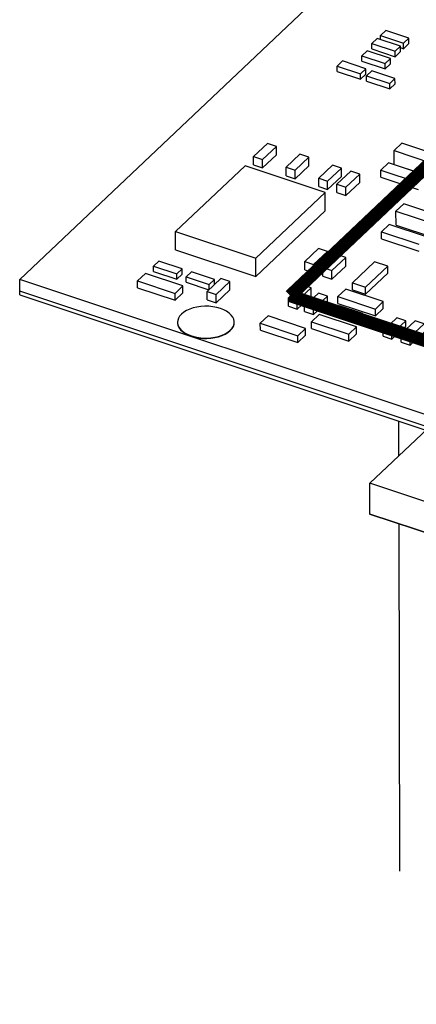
# Model space of a CAD drawing. Extents: x 0 to 1189, y 0 to 841.
# Tile 230 of 256: x 565 to 572, y 547 to 565. Entities that reach past the tile are written whole.
import ezdxf

# ---------------------------------------------------------------- set-up
doc = ezdxf.new("R2010")
doc.units = 0
doc.header["$LTSCALE"] = 65.395
doc.linetypes.add('DASHED', pattern=[0.2, 0.1, -0.1])
doc.layers.get('0').update_dxf_attribs({"linetype": 'CONTINUOUS'})
for name, color, linetype in [('ECAD_CC0402', 7, 'CONTINUOUS'), ('ECAD_CC0603', 7, 'CONTINUOUS'), ('ECAD_FIDBRD_40C120SM', 7, 'CONTINUOUS'), ('ECAD_LC0603', 7, 'CONTINUOUS'), ('ECAD_RC0402', 7, 'CONTINUOUS'), ('ECAD_RC0603', 7, 'CONTINUOUS'), ('ECAD_TSSOP_D65X5D775_16SP_', 7, 'CONTINUOUS')]:
    doc.layers.add(name, color=color, linetype=linetype)

msp = doc.modelspace()

# ---------------------------------------------------------------- linework, layer by layer
at = {"color": 7, "linetype": 'Continuous'}
for p, q in [((571.439, 556.657), (593.522, 577.586)), ((570.584, 565.92), (564.854, 560.489)), ((564.854, 560.2), (564.854, 560.489)), ((572.538, 557.932), (564.854, 560.489)), ((572.539, 557.715), (564.854, 560.272)), ((564.854, 560.2), (572.495, 557.657)), ((571.44, 556.078), (571.439, 556.657)), ((634.624, 535.635), (571.439, 556.657)), ((634.625, 535.056), (571.44, 556.078))]:
    msp.add_line(p, q, dxfattribs=at)
at = {"color": 6, "linetype": 'Continuous'}
for p, q in [((571.439, 556.657), (578.266, 563.126)), ((571.44, 556.078), (573.276, 555.469))]:
    msp.add_line(p, q, dxfattribs=at)
at = {"color": 7, "linetype": 'DASHED'}
for p, q in [((571.98, 557.829), (571.981, 557.171)), ((571.984, 555.897), (572.026, 536.606))]:
    msp.add_line(p, q, dxfattribs=at)
at = {"color": 7, "linetype": 'Continuous', "const_width": 0.242}
for points in [[(569.939, 560.185), (582.026, 571.641)], [(574.691, 558.604), (569.939, 560.185)]]:
    msp.add_lwpolyline(points, dxfattribs=at)
at = {"layer": 'ECAD_CC0402', "color": 7, "linetype": 'Continuous'}
for p, q in [((569.513, 563.052), (569.254, 562.806)), ((569.422, 562.751), (569.681, 562.996)), ((569.681, 562.996), (569.513, 563.052)), ((569.681, 562.837), (569.681, 562.996)), ((569.254, 562.647), (569.254, 562.806)), ((569.254, 562.806), (569.422, 562.751)), ((569.423, 562.591), (569.422, 562.751)), ((569.423, 562.591), (569.681, 562.837)), ((570.124, 562.848), (569.865, 562.603)), ((570.034, 562.547), (570.292, 562.792)), ((570.292, 562.792), (570.124, 562.848)), ((570.293, 562.633), (570.292, 562.792)), ((569.254, 562.647), (569.423, 562.591)), ((569.866, 562.444), (569.865, 562.603)), ((569.865, 562.603), (570.034, 562.547)), ((570.034, 562.388), (570.293, 562.633)), ((570.034, 562.388), (570.034, 562.547)), ((570.736, 562.645), (570.477, 562.4)), ((570.645, 562.344), (570.904, 562.589)), ((570.904, 562.589), (570.736, 562.645)), ((571.08, 562.531), (570.821, 562.285)), ((570.904, 562.43), (570.904, 562.589)), ((571.248, 562.475), (571.08, 562.531)), ((569.866, 562.444), (570.034, 562.388)), ((570.477, 562.24), (570.477, 562.4)), ((570.477, 562.4), (570.645, 562.344)), ((570.645, 562.185), (570.904, 562.43)), ((570.645, 562.185), (570.645, 562.344)), ((570.989, 562.229), (571.248, 562.475)), ((571.248, 562.315), (571.248, 562.475)), ((570.477, 562.24), (570.645, 562.185)), ((570.821, 562.126), (570.821, 562.285)), ((570.821, 562.285), (570.989, 562.229)), ((570.989, 562.07), (571.248, 562.315)), ((570.989, 562.07), (570.989, 562.229)), ((570.821, 562.126), (570.989, 562.07)), ((570.473, 561.075), (570.214, 560.83)), ((570.641, 561.019), (570.473, 561.075)), ((570.382, 560.774), (570.641, 561.019)), ((570.817, 560.961), (570.558, 560.715)), ((570.642, 560.86), (570.641, 561.019)), ((570.726, 560.659), (570.985, 560.905)), ((570.985, 560.905), (570.817, 560.961)), ((570.985, 560.745), (570.985, 560.905)), ((570.215, 560.67), (570.214, 560.83)), ((570.214, 560.83), (570.382, 560.774)), ((570.383, 560.615), (570.382, 560.774)), ((570.383, 560.615), (570.642, 560.86)), ((570.558, 560.556), (570.558, 560.715)), ((570.558, 560.715), (570.726, 560.659)), ((570.727, 560.5), (570.985, 560.745)), ((568.639, 560.511), (568.38, 560.265)), ((568.807, 560.455), (568.639, 560.511)), ((570.215, 560.67), (570.383, 560.615)), ((570.558, 560.556), (570.727, 560.5)), ((570.727, 560.5), (570.726, 560.659)), ((568.548, 560.209), (568.807, 560.455)), ((568.807, 560.296), (568.807, 560.455)), ((570.166, 560.392), (569.907, 560.147)), ((570.075, 560.091), (570.334, 560.336)), ((570.334, 560.336), (570.166, 560.392)), ((570.334, 560.177), (570.334, 560.336)), ((568.38, 560.106), (568.38, 560.265)), ((568.38, 560.265), (568.548, 560.209)), ((568.548, 560.05), (568.807, 560.296)), ((568.548, 560.05), (568.548, 560.209)), ((569.907, 559.988), (569.907, 560.147)), ((569.907, 560.147), (570.075, 560.091)), ((570.075, 559.932), (570.334, 560.177)), ((568.38, 560.106), (568.548, 560.05)), ((569.907, 559.988), (570.075, 559.932)), ((570.075, 559.932), (570.075, 560.091)), ((572.29, 559.714), (572.031, 559.469)), ((572.199, 559.413), (572.458, 559.659)), ((572.458, 559.659), (572.29, 559.714)), ((572.031, 559.31), (572.031, 559.469)), ((572.031, 559.469), (572.199, 559.413)), ((572.2, 559.254), (572.199, 559.413)), ((572.2, 559.254), (572.458, 559.499)), ((572.031, 559.31), (572.2, 559.254))]:
    msp.add_line(p, q, dxfattribs=at)
at = {"layer": 'ECAD_CC0603', "color": 7, "linetype": 'Continuous'}
for p, q in [((572.041, 563.054), (571.895, 562.916)), ((571.896, 562.655), (571.895, 562.916)), ((571.895, 562.916), (572.598, 562.682)), ((572.744, 562.82), (572.041, 563.054)), ((571.896, 562.655), (572.599, 562.421)), ((572.077, 561.913), (571.931, 561.776)), ((572.78, 561.679), (572.077, 561.913)), ((571.932, 561.515), (571.931, 561.776)), ((571.931, 561.776), (572.634, 561.542)), ((571.932, 561.515), (572.635, 561.281))]:
    msp.add_line(p, q, dxfattribs=at)
at = {"layer": 'ECAD_FIDBRD_40C120SM', "color": 7, "linetype": 'Continuous'}
for p, q in [((567.822, 559.687), (567.822, 559.677)), ((568.885, 559.657), (568.888, 559.69))]:
    msp.add_line(p, q, dxfattribs=at)
for points in [[(568.628, 559.947), (568.559, 559.966), (568.487, 559.979), (568.412, 559.987), (568.336, 559.988), (568.261, 559.984), (568.187, 559.973), (568.117, 559.957), (568.051, 559.935), (567.992, 559.908), (567.94, 559.876), (567.896, 559.841), (567.862, 559.803), (567.838, 559.762), (567.825, 559.72), (567.822, 559.687)], [(568.888, 559.69), (568.888, 559.7), (568.88, 559.742), (568.861, 559.784), (568.832, 559.823), (568.793, 559.86), (568.746, 559.893), (568.69, 559.922), (568.628, 559.947)], [(567.822, 559.68), (567.822, 559.67), (567.83, 559.627), (567.849, 559.586), (567.878, 559.546), (567.917, 559.51), (567.964, 559.476), (568.02, 559.447), (568.083, 559.423)], [(567.822, 559.677), (567.83, 559.635), (567.849, 559.593), (567.878, 559.554), (567.917, 559.517), (567.964, 559.484), (568.02, 559.455), (568.083, 559.43)], [(568.083, 559.423), (568.151, 559.404), (568.223, 559.39), (568.298, 559.383), (568.374, 559.381), (568.449, 559.386), (568.523, 559.397), (568.593, 559.413), (568.659, 559.435), (568.718, 559.462), (568.77, 559.493), (568.814, 559.529), (568.848, 559.567), (568.872, 559.608), (568.885, 559.65), (568.888, 559.682)], [(568.083, 559.43), (568.151, 559.411), (568.223, 559.398), (568.298, 559.39), (568.374, 559.389), (568.449, 559.393), (568.523, 559.404), (568.593, 559.421), (568.659, 559.443), (568.718, 559.469), (568.77, 559.501), (568.814, 559.536), (568.848, 559.574), (568.872, 559.615), (568.885, 559.657)]]:
    msp.add_lwpolyline(points, dxfattribs=at)
at = {"layer": 'ECAD_LC0603', "color": 7, "linetype": 'Continuous'}
for p, q in [((571.791, 562.687), (571.646, 562.549)), ((571.646, 562.419), (571.646, 562.549)), ((571.646, 562.549), (572.349, 562.315)), ((572.494, 562.453), (571.791, 562.687)), ((571.646, 562.419), (572.349, 562.185)), ((571.804, 561.525), (571.659, 561.387)), ((572.507, 561.291), (571.804, 561.525)), ((571.659, 561.257), (571.659, 561.387)), ((571.659, 561.387), (572.362, 561.153)), ((571.659, 561.257), (572.362, 561.023)), ((570.486, 559.835), (570.341, 559.697)), ((571.189, 559.601), (570.486, 559.835)), ((570.341, 559.567), (570.341, 559.697)), ((570.341, 559.697), (571.044, 559.463)), ((570.341, 559.567), (571.044, 559.333)), ((571.044, 559.463), (571.189, 559.601)), ((571.189, 559.471), (571.189, 559.601)), ((571.044, 559.333), (571.189, 559.471)), ((571.044, 559.333), (571.044, 559.463))]:
    msp.add_line(p, q, dxfattribs=at)
at = {"layer": 'ECAD_RC0402', "color": 7, "linetype": 'Continuous'}
for p, q in [((571.738, 565.176), (571.638, 565.081)), ((572.174, 565.031), (571.738, 565.176)), ((571.579, 565.025), (571.479, 564.931)), ((572.015, 564.88), (571.579, 565.025)), ((571.638, 565.006), (571.638, 565.081)), ((571.638, 565.081), (572.074, 564.936)), ((572.074, 564.936), (572.174, 565.031)), ((572.174, 564.93), (572.174, 565.031)), ((571.39, 564.797), (571.29, 564.703)), ((571.826, 564.652), (571.39, 564.797)), ((571.479, 564.829), (571.479, 564.931)), ((571.479, 564.931), (571.915, 564.786)), ((571.479, 564.829), (571.915, 564.684)), ((571.915, 564.786), (572.015, 564.88)), ((571.915, 564.684), (571.915, 564.786)), ((571.915, 564.684), (572.015, 564.779)), ((572.015, 564.779), (572.015, 564.88)), ((572.015, 564.855), (572.074, 564.835)), ((572.074, 564.835), (572.074, 564.936)), ((572.074, 564.835), (572.174, 564.93)), ((570.927, 564.603), (570.827, 564.508)), ((571.362, 564.458), (570.927, 564.603)), ((571.29, 564.601), (571.29, 564.703)), ((571.29, 564.703), (571.726, 564.558)), ((571.29, 564.601), (571.726, 564.456)), ((571.726, 564.558), (571.826, 564.652)), ((571.826, 564.551), (571.826, 564.652)), ((570.827, 564.407), (570.827, 564.508)), ((570.827, 564.508), (571.262, 564.363)), ((570.827, 564.407), (571.262, 564.262)), ((571.262, 564.363), (571.362, 564.458)), ((571.362, 564.356), (571.362, 564.458)), ((571.477, 564.42), (571.377, 564.325)), ((571.912, 564.275), (571.477, 564.42)), ((571.726, 564.456), (571.726, 564.558)), ((571.726, 564.456), (571.826, 564.551)), ((571.262, 564.262), (571.262, 564.363)), ((571.262, 564.262), (571.362, 564.356)), ((571.377, 564.224), (571.377, 564.325)), ((571.377, 564.325), (571.813, 564.18)), ((571.377, 564.224), (571.813, 564.079)), ((571.813, 564.18), (571.912, 564.275)), ((571.913, 564.173), (571.912, 564.275)), ((571.813, 564.079), (571.813, 564.18)), ((571.813, 564.079), (571.913, 564.173)), ((567.471, 560.838), (567.371, 560.744)), ((567.371, 560.642), (567.371, 560.744)), ((567.371, 560.744), (567.807, 560.599)), ((567.907, 560.693), (567.471, 560.838)), ((567.807, 560.599), (567.907, 560.693)), ((567.907, 560.592), (567.907, 560.693)), ((567.371, 560.642), (567.807, 560.497)), ((567.807, 560.497), (567.807, 560.599)), ((567.807, 560.497), (567.907, 560.592)), ((568.082, 560.635), (567.982, 560.54)), ((567.983, 560.439), (567.982, 560.54)), ((567.982, 560.54), (568.418, 560.395)), ((568.518, 560.49), (568.082, 560.635)), ((567.983, 560.439), (568.412, 560.296)), ((568.418, 560.395), (568.518, 560.49)), ((568.418, 560.302), (568.418, 560.395)), ((568.518, 560.397), (568.518, 560.49)), ((570.471, 560.233), (570.213, 559.987)), ((570.381, 559.931), (570.64, 560.177)), ((570.64, 560.177), (570.471, 560.233)), ((570.64, 560.075), (570.64, 560.177)), ((570.213, 559.886), (570.213, 559.987)), ((570.213, 559.987), (570.381, 559.931)), ((570.381, 559.83), (570.64, 560.075)), ((570.87, 559.998), (570.77, 559.904)), ((571.305, 559.853), (570.87, 559.998)), ((570.213, 559.886), (570.381, 559.83)), ((570.381, 559.83), (570.381, 559.931)), ((570.77, 559.802), (570.77, 559.904)), ((570.77, 559.904), (571.205, 559.759)), ((570.77, 559.802), (571.206, 559.657)), ((571.205, 559.759), (571.305, 559.853)), ((571.206, 559.657), (571.205, 559.759)), ((571.206, 559.657), (571.305, 559.752)), ((571.305, 559.752), (571.305, 559.853)), ((571.946, 559.771), (571.687, 559.526)), ((572.114, 559.715), (571.946, 559.771)), ((571.855, 559.47), (572.114, 559.715)), ((571.856, 559.368), (572.115, 559.614)), ((572.115, 559.614), (572.114, 559.715)), ((571.688, 559.424), (571.687, 559.526)), ((571.687, 559.526), (571.855, 559.47)), ((571.688, 559.424), (571.856, 559.368)), ((571.856, 559.368), (571.855, 559.47))]:
    msp.add_line(p, q, dxfattribs=at)
at = {"layer": 'ECAD_RC0603', "color": 7, "linetype": 'Continuous'}
for p, q in [((571.53, 560.826), (571.111, 560.429)), ((571.358, 560.347), (571.777, 560.744)), ((571.777, 560.744), (571.53, 560.826)), ((571.777, 560.613), (571.777, 560.744)), ((567.218, 560.603), (567.071, 560.465)), ((567.922, 560.369), (567.218, 560.603)), ((571.358, 560.217), (571.777, 560.613)), ((567.071, 560.334), (567.071, 560.465)), ((567.071, 560.465), (567.775, 560.23)), ((567.071, 560.334), (567.775, 560.1)), ((567.775, 560.23), (567.922, 560.369)), ((567.922, 560.239), (567.922, 560.369)), ((570.986, 560.309), (570.839, 560.17)), ((571.69, 560.075), (570.986, 560.309)), ((571.112, 560.299), (571.111, 560.429)), ((571.111, 560.429), (571.358, 560.347)), ((571.358, 560.217), (571.358, 560.347)), ((567.775, 560.1), (567.922, 560.239)), ((567.775, 560.1), (567.775, 560.23)), ((570.839, 560.04), (570.839, 560.17)), ((570.839, 560.17), (571.543, 559.936)), ((571.112, 560.299), (571.358, 560.217)), ((570.839, 560.04), (571.543, 559.806)), ((571.543, 559.936), (571.69, 560.075)), ((571.543, 559.806), (571.69, 559.945)), ((571.543, 559.806), (571.543, 559.936)), ((571.69, 559.945), (571.69, 560.075)), ((569.526, 559.806), (569.379, 559.668)), ((570.23, 559.572), (569.526, 559.806)), ((569.38, 559.537), (569.379, 559.668)), ((569.379, 559.668), (570.083, 559.433)), ((570.083, 559.433), (570.23, 559.572)), ((570.23, 559.442), (570.23, 559.572)), ((569.38, 559.537), (570.084, 559.303)), ((570.084, 559.303), (570.083, 559.433)), ((570.084, 559.303), (570.23, 559.442))]:
    msp.add_line(p, q, dxfattribs=at)
at = {"layer": 'ECAD_TSSOP_D65X5D775_16SP_', "color": 7, "linetype": 'Continuous'}
for p, q in [((569.092, 562.631), (567.786, 561.394)), ((570.599, 562.13), (569.092, 562.631)), ((569.293, 560.892), (570.599, 562.13)), ((570.6, 561.782), (570.599, 562.13)), ((569.294, 560.545), (570.6, 561.782)), ((567.787, 561.047), (567.786, 561.394)), ((567.786, 561.394), (569.293, 560.892)), ((567.787, 561.047), (569.294, 560.545)), ((569.294, 560.545), (569.293, 560.892))]:
    msp.add_line(p, q, dxfattribs=at)

doc.saveas('drawing.dxf')
